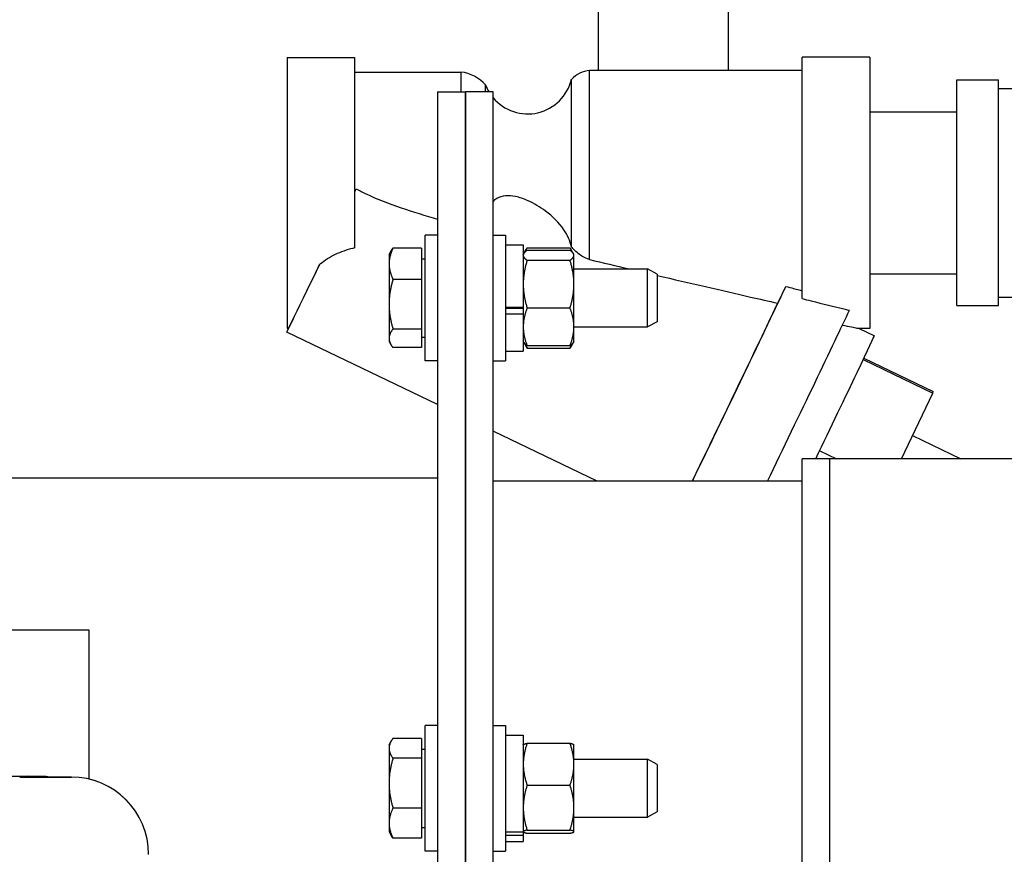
# Model space of a CAD drawing. Header units: inches. Extents: x 12 to 564, y 10 to 374.
# Tile 11 of 158: x 51.48 to 57.85, y 118.43 to 123.84. Entities that reach past the tile are written whole.
import ezdxf

# ---------------------------------------------------------------- set-up
doc = ezdxf.new("R2010")
doc.units = ezdxf.units.IN
doc.header["$LTSCALE"] = 16
doc.header["$MEASUREMENT"] = 0
doc.layers.add('Visible (ANSI)', color=7, linetype='Continuous', lineweight=30)

msp = doc.modelspace()

# ---------------------------------------------------------------- linework, layer by layer
at = {"layer": 'Visible (ANSI)'}
for p, q in [((55.2202, 145.7815), (55.2202, 123.506)), ((56.0602, 145.7815), (56.0602, 123.506)), ((53.2076, 123.59), (53.2076, 121.84)), ((53.2076, 123.59), (53.6451, 123.59)), ((53.6451, 123.59), (53.6451, 122.3597)), ((56.5401, 122.0302), (56.5401, 123.5925)), ((56.9776, 123.5925), (56.5401, 123.5925)), ((56.9776, 123.5925), (56.9776, 121.8375)), ((53.6451, 123.4965), (54.3326, 123.4965)), ((54.3326, 123.4965), (54.3326, 123.3691)), ((55.1651, 122.2827), (55.1651, 123.506)), ((56.5401, 123.506), (55.1651, 123.506)), ((55.0478, 122.3658), (55.0478, 123.4493)), ((57.5406, 121.985), (57.5406, 123.445)), ((57.5406, 123.445), (57.8106, 123.445)), ((57.8106, 121.985), (57.8106, 123.445)), ((54.182, 123.3691), (54.182, 109.8691)), ((54.182, 123.3691), (54.3613, 123.3691)), ((54.3613, 123.3691), (54.3613, 109.8691)), ((54.3613, 109.8691), (54.3613, 123.3691)), ((54.5406, 123.3691), (54.3613, 123.3691)), ((54.4923, 123.3691), (54.4923, 123.4128)), ((54.5406, 109.8691), (54.5406, 123.3691)), ((57.8106, 123.39), (59.3706, 123.39)), ((56.9776, 123.24), (57.5406, 123.24)), ((54.102, 121.6283), (54.102, 122.4413)), ((54.182, 122.4413), (54.102, 122.4413)), ((54.5406, 122.4413), (54.6206, 122.4413)), ((54.6206, 122.4413), (54.6206, 121.6283)), ((54.077, 122.3562), (53.8928, 122.3562)), ((54.077, 122.3562), (54.077, 122.155)), ((54.6206, 122.3788), (54.7356, 122.3788)), ((54.7356, 122.3788), (54.7356, 121.9752)), ((54.7356, 122.3165), (54.7547, 122.3496)), ((54.7608, 122.3595), (55.0385, 122.3595)), ((55.0636, 122.3165), (55.0445, 122.3496)), ((53.8677, 122.3161), (53.8801, 122.3376)), ((53.8677, 122.3161), (53.8677, 122.2556)), ((54.077, 122.288), (54.102, 122.288)), ((54.7356, 122.3163), (54.739, 122.3221)), ((54.7608, 122.3431), (55.0385, 122.3431)), ((55.0636, 122.3163), (55.0603, 122.3221)), ((55.0636, 122.3163), (55.0636, 122.3165)), ((55.0636, 122.3107), (55.0636, 122.3163)), ((55.0636, 122.1241), (55.0636, 122.3107)), ((53.8677, 122.2556), (53.8677, 121.9943)), ((54.7608, 122.2782), (55.0385, 122.2782)), ((55.0636, 122.2223), (55.5395, 122.2223)), ((55.5395, 121.8473), (55.5395, 122.2223)), ((55.602, 122.1885), (55.5395, 122.2223)), ((55.602, 122.1885), (55.602, 121.8812)), ((56.9776, 122.19), (57.5406, 122.19)), ((54.077, 122.155), (53.8928, 122.155)), ((54.077, 122.155), (54.077, 121.8336)), ((55.0636, 121.8483), (55.0636, 122.1241)), ((57.8106, 122.04), (59.3706, 122.04)), ((53.8677, 121.9943), (53.8677, 121.7735)), ((54.6206, 121.9752), (54.7356, 121.9752)), ((54.6206, 121.9678), (54.7356, 121.9678)), ((54.7356, 121.9752), (54.7356, 121.9455)), ((54.7608, 121.9699), (55.0385, 121.9699)), ((57.5406, 121.985), (57.8106, 121.985)), ((54.7356, 121.9305), (54.6206, 121.9305)), ((54.7356, 121.9455), (54.7356, 121.9305)), ((54.7356, 121.9305), (54.7356, 121.6908)), ((53.2076, 121.84), (53.2181, 121.84)), ((55.0636, 121.7533), (55.0636, 121.8483)), ((55.0636, 121.8473), (55.5395, 121.8473)), ((55.602, 121.8812), (55.5395, 121.8473)), ((54.182, 121.345), (53.2058, 121.8143)), ((54.077, 121.8336), (53.8928, 121.8336)), ((54.077, 121.8336), (54.077, 121.7135)), ((54.077, 121.7817), (54.102, 121.7817)), ((56.9776, 121.8375), (56.9078, 121.8375)), ((56.9081, 121.8375), (57.0068, 121.7901)), ((53.8677, 121.7735), (53.8677, 121.7536)), ((53.8677, 121.7536), (53.8801, 121.7321)), ((54.077, 121.7135), (53.8928, 121.7135)), ((54.7356, 121.7533), (54.739, 121.7476)), ((54.7403, 121.7454), (54.7547, 121.7204)), ((54.7608, 121.7266), (55.0385, 121.7266)), ((55.0589, 121.7454), (55.0445, 121.7204)), ((55.0636, 121.7533), (55.0603, 121.7476)), ((54.6206, 121.6908), (54.7356, 121.6908)), ((54.7608, 121.7106), (55.0385, 121.7106)), ((54.182, 121.6283), (54.102, 121.6283)), ((54.5406, 121.6283), (54.6206, 121.6283)), ((56.9348, 121.6354), (57.385, 121.419)), ((56.9395, 121.6454), (57.3869, 121.4303)), ((57.1821, 120.9945), (57.385, 121.419)), ((57.385, 121.419), (57.3869, 121.4303)), ((55.2145, 120.8487), (54.5406, 121.1726)), ((57.2537, 121.1443), (57.5654, 120.9945)), ((56.6531, 121.0463), (56.761, 120.9945)), ((56.5406, 109.1395), (56.5406, 120.9941)), ((56.7199, 120.9941), (56.5406, 120.9941)), ((56.7199, 109.131), (56.7199, 120.9945)), ((65.2711, 120.9945), (56.7199, 120.9945)), ((54.182, 120.8691), (45.432, 120.8691)), ((56.5406, 120.8487), (54.5406, 120.8487)), ((45.7466, 119.8867), (51.925, 119.8867)), ((51.925, 119.8867), (51.925, 119.5894)), ((51.925, 119.5894), (51.925, 118.9217)), ((54.102, 118.4557), (54.102, 119.2687)), ((54.182, 119.2687), (54.102, 119.2687)), ((54.5406, 119.2687), (54.6206, 119.2687)), ((54.6206, 119.2687), (54.6206, 118.4557)), ((53.8677, 119.1434), (53.8821, 119.1683)), ((54.077, 119.1847), (53.8928, 119.1847)), ((54.077, 119.1847), (54.077, 119.0563)), ((54.6206, 119.2062), (54.7356, 119.2062)), ((54.7356, 119.2062), (54.7356, 118.5804)), ((53.8677, 119.1434), (53.8677, 119.1205)), ((53.8677, 119.1205), (53.8677, 118.895)), ((54.077, 119.1153), (54.102, 119.1153)), ((54.7356, 119.1437), (54.7359, 119.1442)), ((54.7608, 119.153), (55.0385, 119.153)), ((55.0636, 119.1437), (55.0633, 119.1442)), ((55.0636, 119.0175), (55.0636, 119.1437)), ((54.077, 119.0563), (53.8928, 119.0563)), ((54.077, 119.0563), (54.077, 118.7338)), ((55.0636, 119.0497), (55.5395, 119.0497)), ((55.5395, 118.6747), (55.5395, 119.0497)), ((55.602, 119.0158), (55.5395, 119.0497)), ((55.0636, 118.7365), (55.0636, 119.0175)), ((55.602, 119.0158), (55.602, 118.7085)), ((51.4784, 118.9345), (51.8125, 118.9345)), ((51.8127, 118.9345), (51.4784, 118.9345)), ((51.4845, 118.9393), (51.5344, 118.9393)), ((51.6594, 118.936), (51.6594, 118.9345)), ((53.8677, 118.895), (53.8677, 118.6367)), ((54.7608, 118.8819), (55.0385, 118.8819)), ((54.077, 118.7338), (53.8928, 118.7338)), ((54.077, 118.7338), (54.077, 118.5396)), ((55.0636, 118.5812), (55.0636, 118.7365)), ((55.0636, 118.6747), (55.5395, 118.6747)), ((55.602, 118.7085), (55.5395, 118.6747)), ((53.8677, 118.6367), (53.8677, 118.5809)), ((54.077, 118.609), (54.102, 118.609)), ((54.7608, 118.591), (55.0385, 118.591)), ((53.8677, 118.5809), (53.8821, 118.556)), ((54.077, 118.5396), (53.8928, 118.5396)), ((54.6206, 118.5804), (54.7356, 118.5804)), ((54.7356, 118.5566), (54.6206, 118.5566)), ((54.7356, 118.5807), (54.7359, 118.5801)), ((54.7356, 118.5804), (54.7356, 118.5566)), ((54.7356, 118.5566), (54.7356, 118.5182)), ((54.7608, 118.5713), (55.0385, 118.5713)), ((55.0636, 118.5807), (55.0633, 118.5801)), ((55.0636, 118.5807), (55.0636, 118.5812)), ((54.6206, 118.5182), (54.7356, 118.5182)), ((54.182, 118.4557), (54.102, 118.4557)), ((54.5406, 118.4557), (54.6206, 118.4557))]:
    msp.add_line(p, q, dxfattribs=at)
for centre, radius, start, end in [((54.3007, 123.2413), 0.2572, 41.8351, 82.8722), ((55.1796, 123.3262), 0.1803, 94.62553, 136.96875), ((54.7644, 123.5168), 0.2913, 219.8006, 346.60802), ((54.7644, 123.5168), 0.2913, 200.90441, 210.47098), ((51.8125, 118.4345), 0.5, 0, 90)]:
    msp.add_arc(centre, radius, start, end, dxfattribs=at)
for centre, major_axis, ratio, start_param, end_param in [((53.5578, 122.5466), (-0.352, -0.7323), 0.004244, 1.812497, 1.842468), ((53.6388, 122.715), (0.3757, 0.7815), 0.003825, 4.721281, 4.748392), ((53.5578, 122.5466), (-0.352, -0.7323), 0.004244, 6.019804, 7.445973), ((53.6388, 122.715), (0.4207, 0.875), 0.003825, 3.143432, 4.160281), ((56.0633, 121.3421), (-0.4333, -0.9013), 0.004244, 0.993422, 2.591764), ((56.7234, 122.715), (0.3803, 0.791), 0.003825, 3.5878, 3.842624), ((56.0633, 121.3421), (-0.352, -0.7323), 0.004244, 0.833378, 2.691479), ((56.4576, 121.1526), (0.4333, 0.9013), 0.004244, 4.370478, 5.812221), ((56.6547, 121.0578), (0.352, 0.7323), 0.004244, 4.627281, 6.283185), ((51.4845, 118.9235), (0.6, 0), 0.026177, 1.570824, 2.618022), ((51.5344, 118.936), (0.125, 0), 0.026177, 0.000028, 1.570824), ((51.8123, 118.4343), (-0.3538, -0.3538), 0.999315, 2.356537, 3.926648)]:
    msp.add_ellipse(centre, major_axis=major_axis, ratio=ratio, start_param=start_param, end_param=end_param, dxfattribs=at)
for points, knots in [([(53.6553, 122.7417), (53.677, 122.7291), (53.6991, 122.7177), (53.7907, 122.6737), (53.8665, 122.6452), (54.0221, 122.5923), (54.1018, 122.568), (54.182, 122.5447)], [6.413689, 6.413689, 6.413689, 6.413689, 6.59589, 6.59589, 7.188203, 7.188203, 7.770793, 7.770793, 7.770793, 7.770793]), ([(55.0478, 122.3658), (55.0387, 122.4045), (55.0219, 122.4411), (54.9672, 122.5222), (54.9254, 122.5627), (54.8439, 122.6234), (54.8053, 122.6462), (54.7406, 122.6755), (54.7127, 122.6854), (54.6631, 122.6958), (54.6416, 122.6976), (54.6, 122.6937), (54.5812, 122.6877), (54.5559, 122.6726), (54.5479, 122.6664), (54.5406, 122.6594)], [-4.024369, -4.024369, -4.024369, -4.024369, -3.701678, -3.701678, -3.263061, -3.263061, -2.916324, -2.916324, -2.672327, -2.672327, -2.475468, -2.475468, -2.269898, -2.269898, -2.159876, -2.159876, -2.159876, -2.159876]), ([(53.421, 122.2547), (53.4218, 122.2553), (53.4225, 122.2559), (53.4521, 122.2795), (53.4849, 122.3004), (53.5567, 122.3346), (53.5958, 122.3479), (53.6392, 122.3583), (53.6421, 122.359), (53.6451, 122.3597)], [-1.2122247, -1.2122247, -1.2122247, -1.2122247, -1.2042533, -1.2042533, -0.90319, -0.90319, -0.6021267, -0.6021267, -0.5802434, -0.5802434, -0.5802434, -0.5802434]), ([(55.1651, 122.2827), (55.1477, 122.2882), (55.131, 122.2959), (55.0929, 122.319), (55.073, 122.3362), (55.0535, 122.3587), (55.0506, 122.3622), (55.0478, 122.3658)], [0.0387247, 0.0387247, 0.0387247, 0.0387247, 0.1788699, 0.1788699, 0.3788044, 0.3788044, 0.4147516, 0.4147516, 0.4147516, 0.4147516]), ([(55.602, 122.1802), (55.8135, 122.131), (56.021, 122.0831), (56.263, 122.0278), (56.3228, 122.0142), (56.3816, 122.0008)], [4.886067, 4.886067, 4.886067, 4.886067, 6.429845, 6.429845, 6.898287, 6.898287, 6.898287, 6.898287]), ([(56.4347, 122.1096), (56.4515, 122.1051), (56.4682, 122.1007), (56.5033, 122.0913), (56.5218, 122.0864), (56.5401, 122.0816)], [-9.005416, -9.005416, -9.005416, -9.005416, -8.8723376, -8.8723376, -8.7236462, -8.7236462, -8.7236462, -8.7236462]), ([(56.5401, 122.0302), (56.5593, 122.0254), (56.5785, 122.0206), (56.6728, 121.9972), (56.7466, 121.979), (56.8273, 121.9593), (56.8364, 121.9571), (56.8454, 121.9549)], [3.3771006, 3.3771006, 3.3771006, 3.3771006, 3.5255246, 3.5255246, 4.113112, 4.113112, 4.1880201, 4.1880201, 4.1880201, 4.1880201]), ([(56.8002, 121.8591), (56.8223, 121.8545), (56.8423, 121.8503), (56.8726, 121.8441), (56.8855, 121.8415), (56.9022, 121.8383), (56.9068, 121.8375), (56.9078, 121.8375)], [4.7444632, 4.7444632, 4.7444632, 4.7444632, 4.9621471, 4.9621471, 5.1413464, 5.1413464, 5.2988685, 5.2988685, 5.2988685, 5.2988685])]:
    msp.add_open_spline(points, degree=3, knots=knots, dxfattribs=at)
for points, weights in [([(53.8928, 122.3562), (53.8677, 122.3023), (53.8677, 122.2556)], [1, 1.0379548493, 1]), ([(53.8801, 122.3376), (53.8853, 122.3466), (53.8928, 122.3562)], [1.01568656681, 1.01107476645, 1]), ([(54.7608, 122.3595), (54.7508, 122.344), (54.7449, 122.3299)], [1, 1.01474396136, 1.01803302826]), ([(55.0544, 122.3299), (55.0485, 122.344), (55.0385, 122.3595)], [1.01803302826, 1.01474396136, 1]), ([(54.7608, 122.3431), (54.7356, 122.3257), (54.7356, 122.3107)], [1, 1.0379548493, 1]), ([(54.7356, 122.3107), (54.7356, 122.2956), (54.7608, 122.2782)], [1, 1.0379548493, 1]), ([(55.0636, 122.3107), (55.0636, 122.3257), (55.0385, 122.3431)], [1, 1.0379548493, 1]), ([(55.0385, 122.2782), (55.0636, 122.2956), (55.0636, 122.3107)], [1, 1.0379548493, 1]), ([(53.8677, 122.2556), (53.8677, 122.2089), (53.8928, 122.155)], [1, 1.0379548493, 1]), ([(54.7608, 122.2782), (54.7356, 122.1956), (54.7356, 122.1241)], [1, 1.0379548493, 1]), ([(55.0636, 122.1241), (55.0636, 122.1956), (55.0385, 122.2782)], [1, 1.0379548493, 1]), ([(53.8928, 122.155), (53.8677, 122.0689), (53.8677, 121.9943)], [1, 1.0379548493, 1]), ([(54.7356, 122.1241), (54.7356, 122.0525), (54.7608, 121.9699)], [1, 1.0379548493, 1]), ([(55.0385, 121.9699), (55.0636, 122.0525), (55.0636, 122.1241)], [1, 1.0379548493, 1]), ([(53.8677, 121.9943), (53.8677, 121.9197), (53.8928, 121.8336)], [1, 1.0379548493, 1]), ([(54.7608, 121.9699), (54.7356, 121.9047), (54.7356, 121.8483)], [1, 1.0379548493, 1]), ([(55.0636, 121.8483), (55.0636, 121.9047), (55.0385, 121.9699)], [1, 1.0379548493, 1]), ([(54.7356, 121.8483), (54.7356, 121.7918), (54.7608, 121.7266)], [1, 1.0379548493, 1]), ([(55.0385, 121.7266), (55.0636, 121.7918), (55.0636, 121.8483)], [1, 1.0379548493, 1]), ([(53.8928, 121.8336), (53.8677, 121.8014), (53.8677, 121.7735)], [1, 1.0379548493, 1]), ([(53.8677, 121.7735), (53.8677, 121.7457), (53.8928, 121.7135)], [1, 1.0379548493, 1]), ([(54.7608, 121.7266), (54.7447, 121.7377), (54.739, 121.7476)], [1, 1.02400125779, 1.01764748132]), ([(54.7491, 121.7356), (54.754, 121.7235), (54.7608, 121.7106)], [1.0146624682, 1.00992829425, 1]), ([(54.7608, 121.7106), (54.7575, 121.7156), (54.7547, 121.7204)], [1, 1.00473151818, 1.00828335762]), ([(55.0603, 121.7476), (55.0546, 121.7377), (55.0385, 121.7266)], [1.01764748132, 1.02400125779, 1]), ([(55.0385, 121.7106), (55.0453, 121.7235), (55.0501, 121.7356)], [1, 1.00992829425, 1.0146624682]), ([(55.0445, 121.7204), (55.0417, 121.7156), (55.0385, 121.7106)], [1.00828335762, 1.00473151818, 1]), ([(53.8928, 119.1847), (53.8677, 119.1503), (53.8677, 119.1205)], [1, 1.0379548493, 1]), ([(53.8677, 119.1205), (53.8677, 119.0907), (53.8928, 119.0563)], [1, 1.0379548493, 1]), ([(54.7608, 119.153), (54.7356, 119.0804), (54.7356, 119.0175)], [1, 1.0379548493, 1]), ([(54.7359, 119.1442), (54.7383, 119.1483), (54.7608, 119.153)], [1.0074193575, 1.03378763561, 1]), ([(55.0636, 119.0175), (55.0636, 119.0804), (55.0385, 119.153)], [1, 1.0379548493, 1]), ([(55.0385, 119.153), (55.061, 119.1483), (55.0633, 119.1442)], [1, 1.03378763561, 1.0074193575]), ([(53.8928, 119.0563), (53.8677, 118.9699), (53.8677, 118.895)], [1, 1.0379548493, 1]), ([(54.7356, 119.0175), (54.7356, 118.9545), (54.7608, 118.8819)], [1, 1.0379548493, 1]), ([(55.0385, 118.8819), (55.0636, 118.9545), (55.0636, 119.0175)], [1, 1.0379548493, 1]), ([(53.8677, 118.895), (53.8677, 118.8202), (53.8928, 118.7338)], [1, 1.0379548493, 1]), ([(54.7608, 118.8819), (54.7356, 118.804), (54.7356, 118.7365)], [1, 1.0379548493, 1]), ([(55.0636, 118.7365), (55.0636, 118.804), (55.0385, 118.8819)], [1, 1.0379548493, 1]), ([(53.8928, 118.7338), (53.8677, 118.6818), (53.8677, 118.6367)], [1, 1.0379548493, 1]), ([(54.7356, 118.7365), (54.7356, 118.669), (54.7608, 118.591)], [1, 1.0379548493, 1]), ([(55.0385, 118.591), (55.0636, 118.669), (55.0636, 118.7365)], [1, 1.0379548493, 1]), ([(53.8677, 118.6367), (53.8677, 118.5916), (53.8928, 118.5396)], [1, 1.0379548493, 1]), ([(54.7608, 118.591), (54.7356, 118.5858), (54.7356, 118.5812)], [1, 1.0379548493, 1]), ([(55.0636, 118.5812), (55.0636, 118.5858), (55.0385, 118.591)], [1, 1.0379548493, 1]), ([(53.8928, 118.5396), (53.8866, 118.548), (53.8821, 118.556)], [1, 1.00902417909, 1.01375716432]), ([(54.7356, 118.5812), (54.7356, 118.5766), (54.7608, 118.5713)], [1, 1.0379548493, 1]), ([(55.0385, 118.5713), (55.0636, 118.5766), (55.0636, 118.5812)], [1, 1.0379548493, 1])]:
    msp.add_rational_spline(points, weights, degree=2, dxfattribs=at)
msp.add_open_spline([(55.1651, 122.2827), (55.2497, 122.2627), (55.3355, 122.2425), (55.4216, 122.2223)], degree=3, dxfattribs=at)

doc.saveas('drawing.dxf')
